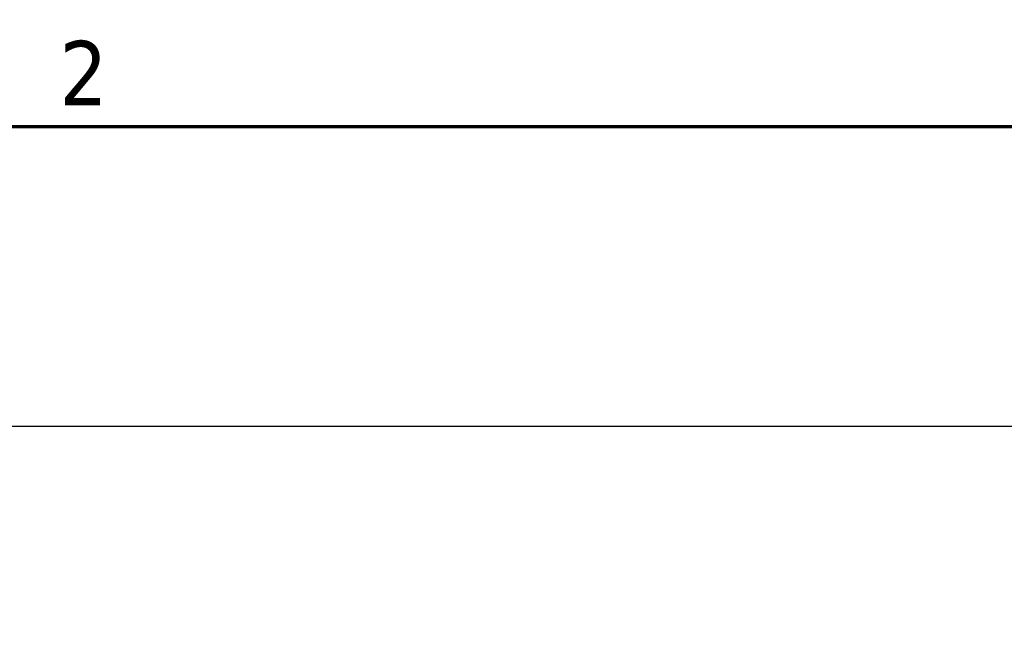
# Model space of a CAD drawing. Header units: inches. Extents: x 0.2 to 50.9, y 0.9 to 32.1.
# Tile 90 of 95: x 41.3 to 44, y 30.1 to 31.8. Entities that reach past the tile are written whole.
import ezdxf

# ---------------------------------------------------------------- set-up
doc = ezdxf.new("R2010")
doc.units = ezdxf.units.IN
doc.header["$LTSCALE"] = 1.5
doc.header["$MEASUREMENT"] = 0
doc.layers.add('Border (ANSI)', color=7, linetype='Continuous', lineweight=70)
doc.layers.add('Dimension (ANSI)', color=7, linetype='Continuous', lineweight=25)
doc.styles.add('Note Text (ANSI)', font='tahoma.ttf')
doc.styles.get("Standard").update_dxf_attribs({"font": 'arial.ttf'})
doc.dimstyles.new('Default (ANSI)', dxfattribs={"dimscale": 1.5, "dimtxt": 0.2, "dimasz": 0.098425, "dimexe": 0.125, "dimexo": 0.0625, "dimgap": 0.031496, "dimtad": 0, "dimtih": 1, "dimtoh": 1, "dimrnd": 1e-08, "dimzin": 0, "dimdsep": 46, "dimtxsty": 'Standard', "dimcen": 0.09, "dimdle": 0.393701, "dimclrd": 256, "dimclre": 256, "dimclrt": 7, "dimadec": 0, "dimazin": 1, "dimtfac": 0.6, "dimtofl": 0, "dimtmove": 0, "dimatfit": 3, "dimfxl": 1, "dimtolj": 1, "dimtzin": 4, "dimlwd": -1, "dimlwe": -1, "dimarcsym": 0})

# ---------------------------------------------------------------- blocks, each defined once
blk = doc.blocks.new('Borders Default Border')
at = {"layer": 'Border (ANSI)', "flags": 128}
blk.add_lwpolyline([(0.5, 1), (0.5, 21), (33.5, 21), (33.5, 1), (0.5, 1)], dxfattribs=at)
at = {"layer": 'Border (ANSI)', "insert": (27.5886, 21.04), "char_height": 0.12, "attachment_point": 7, "style": 'Note Text (ANSI)'}
blk.add_mtext('2', dxfattribs=at)
blk = doc.blocks.new('*D59')
at = {"layer": 'Defpoints', "color": 0, "transparency": 16777216}
for p in [(45.1253, 30.66), (34.5003, 25.0768), (45.1253, 25.0768)]:
    blk.add_point(p, dxfattribs=at)
at = {"layer": 'Dimension (ANSI)', "transparency": 16777216}
for p, q in [((34.5003, 25.1705), (34.5003, 30.8475)), ((45.1253, 25.1705), (45.1253, 30.8475)), ((34.648, 30.66), (39.2735, 30.66)), ((44.9777, 30.66), (40.3521, 30.66))]:
    blk.add_line(p, q, dxfattribs=at)
for points in [[(34.648, 30.6847), (34.648, 30.6354), (34.5003, 30.66)], [(44.9777, 30.6847), (44.9777, 30.6354), (45.1253, 30.66)]]:
    blk.add_solid(points, dxfattribs=at)
at = {"layer": 'Dimension (ANSI)', "color": 7, "transparency": 16777216, "insert": (39.3208, 30.8133), "char_height": 0.3, "attachment_point": 1}
blk.add_mtext('\\A1;10.63', dxfattribs=at)

msp = doc.modelspace()

# ---------------------------------------------------------------- block references
at = {"xscale": 1.5, "yscale": 1.5, "zscale": 1.5}
msp.add_blockref('Borders Default Border', (0, 0), dxfattribs=at)

# ---------------------------------------------------------------- dimensions: what is measured, and where the dimension line sits
at = {"layer": 'Dimension (ANSI)'}
dim = msp.add_linear_dim(base=(45.1253194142, 30.6600445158), p1=(34.5003194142, 25.0767952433), p2=(45.1253194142, 25.0767952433), angle=180, dimstyle='Default (ANSI)', override={"dimgap": 0.031496, "dimtih": 0, "dimtoh": 0, "dimdec": 2, "dimtol": 0, "dimlim": 0, "dimtp": 0, "dimtm": 0, "dimtdec": 2, "dimatfit": 1}, dxfattribs=at)
dim.commit()
dim.dimension.update_dxf_attribs({"geometry": '*D59', "text_midpoint": (39.8128194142, 30.6600445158), "dimtype": 160})

doc.saveas('drawing.dxf')
